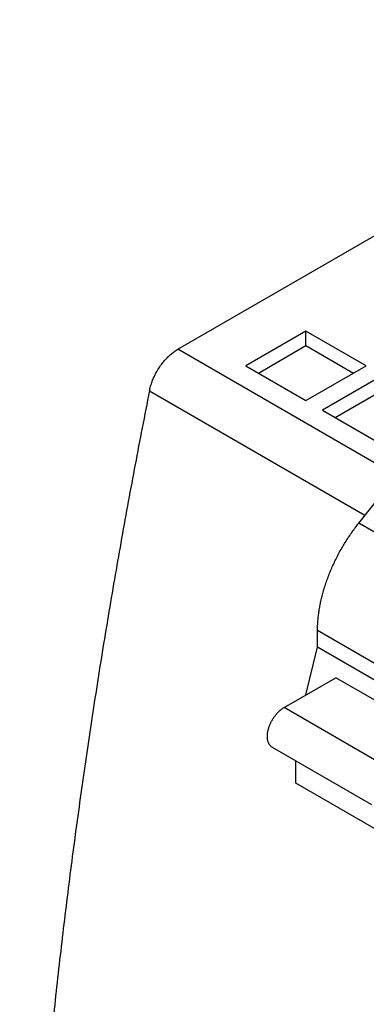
# Model space of a CAD drawing. Header units: inches. Extents: x 0 to 34, y 0 to 22.
# Tile 50 of 58: x 26.458 to 27.036, y 17.632 to 19.275. Entities that reach past the tile are written whole.
import ezdxf

# ---------------------------------------------------------------- set-up
doc = ezdxf.new("R2010")
doc.units = ezdxf.units.IN
doc.header["$LTSCALE"] = 1.87
doc.header["$MEASUREMENT"] = 0
doc.layers.get('0').update_dxf_attribs({"linetype": 'CONTINUOUS'})

msp = doc.modelspace()

# ---------------------------------------------------------------- linework, layer by layer
at = {"color": 7, "linetype": 'CONTINUOUS'}
for p, q in [((26.7218, 18.725), (29.4398, 20.2942)), ((26.9357, 18.7552), (26.8354, 18.6973)), ((26.9357, 18.7311), (26.9357, 18.7552)), ((27.0359, 18.6973), (26.9357, 18.7552)), ((27.0837, 18.516), (26.7218, 18.725)), ((26.8563, 18.6853), (26.9357, 18.7311)), ((26.9357, 18.7311), (27.015, 18.6853)), ((26.8354, 18.6973), (26.9357, 18.6395)), ((26.9357, 18.6395), (27.0359, 18.6973)), ((27.0637, 18.6813), (26.9635, 18.6234)), ((26.9844, 18.6113), (27.0637, 18.6571)), ((26.6747, 18.6557), (27.0342, 18.4481)), ((26.9635, 18.6234), (27.0637, 18.5655)), ((27.0238, 18.4351), (27.1133, 18.5474)), ((27.1202, 18.3795), (27.0238, 18.4351)), ((26.9551, 18.228), (26.9551, 18.2568)), ((26.9551, 18.2568), (27.0514, 18.2012)), ((26.9354, 18.1484), (26.9551, 18.228)), ((27.0514, 18.1724), (26.9551, 18.228)), ((26.8992, 18.1275), (26.9854, 18.1773)), ((27.151, 18.0816), (26.9854, 18.1773)), ((27.0648, 18.0319), (26.8992, 18.1275)), ((26.8795, 18.0613), (27.0451, 17.9656)), ((26.9189, 18.0014), (26.9189, 18.0385)), ((27.979, 17.3893), (26.9189, 18.0014))]:
    msp.add_line(p, q, dxfattribs=at)
for points, knots in [([(26.6747, 18.6557), (26.6749, 18.657), (26.6755, 18.6596), (26.6766, 18.6635), (26.6778, 18.6674), (26.6792, 18.6714), (26.6807, 18.6753), (26.6825, 18.6792), (26.6843, 18.683), (26.6864, 18.6869), (26.6885, 18.6906), (26.6908, 18.6942), (26.6932, 18.6978), (26.6958, 18.7012), (26.6984, 18.7045), (26.7011, 18.7077), (26.7039, 18.7107), (26.7068, 18.7136), (26.7097, 18.7162), (26.7127, 18.7187), (26.7157, 18.721), (26.7187, 18.7231), (26.7208, 18.7244), (26.7218, 18.725)], [0, 0, 0, 0, 0.046151, 0.093239, 0.14108, 0.189651, 0.238788, 0.288339, 0.338258, 0.38833, 0.438478, 0.488577, 0.538428, 0.587996, 0.637089, 0.685587, 0.733427, 0.780414, 0.82652, 0.871619, 0.915585, 0.958423, 1, 1, 1, 1]), ([(26.6747, 18.6557), (26.6665, 18.6147), (26.6506, 18.5329), (26.6281, 18.4102), (26.6069, 18.288), (26.5871, 18.1662), (26.5688, 18.0449), (26.5518, 17.9241), (26.5362, 17.8039), (26.5221, 17.6842), (26.5093, 17.5651), (26.498, 17.4467), (26.488, 17.3288), (26.4795, 17.2116), (26.4724, 17.0951), (26.4667, 16.9794), (26.4624, 16.8643), (26.4596, 16.75), (26.4582, 16.6365), (26.4582, 16.5238), (26.4596, 16.412), (26.4624, 16.3009), (26.4667, 16.1908), (26.4723, 16.0816), (26.4794, 15.9733), (26.488, 15.8659), (26.4979, 15.7596), (26.5092, 15.6542), (26.522, 15.5498), (26.5361, 15.4465), (26.5517, 15.3442), (26.5686, 15.243), (26.587, 15.1429), (26.6068, 15.044), (26.6279, 14.9462), (26.6504, 14.8495), (26.6664, 14.7856), (26.6747, 14.7539)], [0, 0, 0, 0, 0.031868, 0.063569, 0.095099, 0.126457, 0.157638, 0.18864, 0.219458, 0.250092, 0.280537, 0.310791, 0.340852, 0.370717, 0.400384, 0.429851, 0.459115, 0.488175, 0.517028, 0.545674, 0.574111, 0.602336, 0.63035, 0.658151, 0.685738, 0.71311, 0.740267, 0.767209, 0.793934, 0.820444, 0.846738, 0.872816, 0.898679, 0.924328, 0.949764, 0.974988, 1, 1, 1, 1]), ([(26.9551, 18.2568), (26.9551, 18.2594), (26.9552, 18.2646), (26.9557, 18.2724), (26.9565, 18.2804), (26.9576, 18.2885), (26.959, 18.2968), (26.9606, 18.3051), (26.9626, 18.3135), (26.9649, 18.3219), (26.9675, 18.3304), (26.9704, 18.3389), (26.9735, 18.3473), (26.9769, 18.3558), (26.9806, 18.3642), (26.9845, 18.3726), (26.9886, 18.3809), (26.993, 18.389), (26.9977, 18.3971), (27.0025, 18.405), (27.0075, 18.4128), (27.0128, 18.4204), (27.0182, 18.4279), (27.0219, 18.4327), (27.0238, 18.4351)], [0, 0, 0, 0, 0.039515, 0.079966, 0.121277, 0.163373, 0.206289, 0.249972, 0.294321, 0.339274, 0.384854, 0.430963, 0.477484, 0.524396, 0.571676, 0.619202, 0.666863, 0.714675, 0.762558, 0.810388, 0.858082, 0.905659, 0.953005, 1, 1, 1, 1]), ([(26.8795, 18.0613), (26.8794, 18.0613), (26.8788, 18.0617), (26.8777, 18.0624), (26.8765, 18.0636), (26.8754, 18.0649), (26.8744, 18.0664), (26.8735, 18.068), (26.8728, 18.0698), (26.8722, 18.0717), (26.8718, 18.0737), (26.8715, 18.0759), (26.8713, 18.0781), (26.8713, 18.0805), (26.8715, 18.0829), (26.8718, 18.0854), (26.8722, 18.088), (26.8728, 18.0905), (26.8735, 18.0932), (26.8744, 18.0958), (26.8754, 18.0984), (26.8765, 18.101), (26.8778, 18.1036), (26.8791, 18.1061), (26.8806, 18.1086), (26.8821, 18.111), (26.8838, 18.1133), (26.8855, 18.1155), (26.8873, 18.1176), (26.8892, 18.1196), (26.8911, 18.1215), (26.8931, 18.1232), (26.8951, 18.1248), (26.8971, 18.1262), (26.8985, 18.1271), (26.8992, 18.1275)], [0, 0, 0, 0, 0.00543, 0.026636, 0.048062, 0.070016, 0.092673, 0.116128, 0.140471, 0.165912, 0.192473, 0.220109, 0.248831, 0.27874, 0.309728, 0.341651, 0.374511, 0.408302, 0.44284, 0.477931, 0.513606, 0.54976, 0.586172, 0.622652, 0.659248, 0.695792, 0.732056, 0.767894, 0.803355, 0.838247, 0.872365, 0.905643, 0.938116, 0.969617, 1, 1, 1, 1])]:
    msp.add_open_spline(points, degree=3, knots=knots, dxfattribs=at)

doc.saveas('drawing.dxf')
